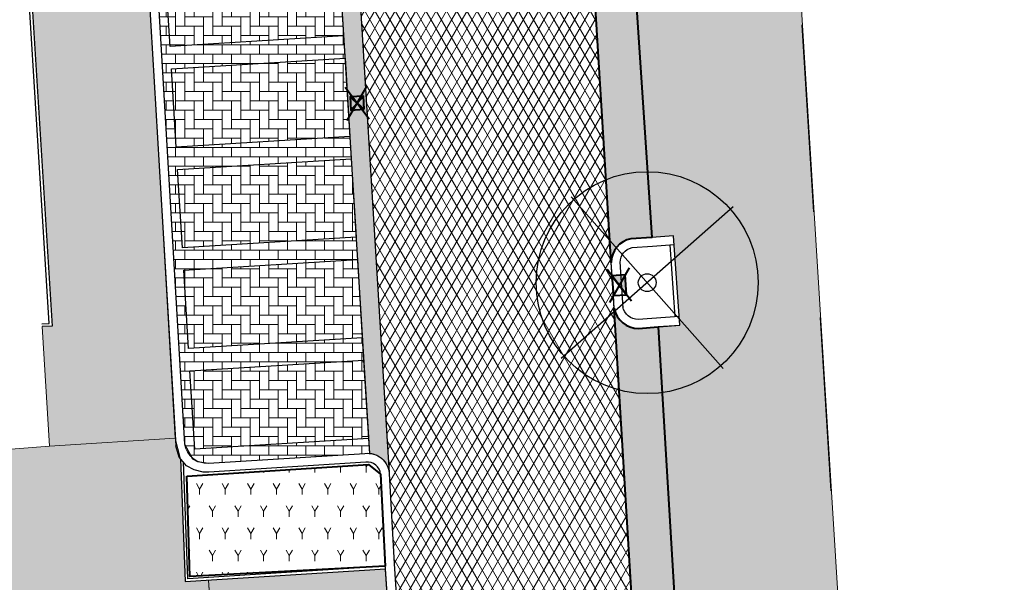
# Model space of a CAD drawing. Header units: metres. Extents: x -1 to 162893, y -2 to 502950.
# Tile 102 of 107: x 162609 to 162631, y 502842 to 502855. Entities that reach past the tile are written whole.
import ezdxf

# ---------------------------------------------------------------- set-up
doc = ezdxf.new("R2010")
doc.units = ezdxf.units.M
for name, color, linetype, lineweight, true_color in [('V-BH-GR-BEPLANTING_CULTUUR-A', 92, 'Continuous', 40, 0x00bd00), ('V-BH-VH-VERHARDING_BETONSTRAATSTEEN-A-Grijs-opritjes', 253, 'Continuous', 40, 0x828282), ('V-WE-VH-VERHARDING_ASFALT-A', 252, 'Continuous', 13, 0x696969), ('V-WE-VH-VERHARDING_BETONSTRAATSTEEN_KF_ELLEBOOG_GRIJS-A', 254, 'Continuous', 13, 0xbebebe), ('V-WE-VH-VERHARDING_TEGEL_300x300x45_GRIJS-A', 253, 'Continuous', 13, 0x828282)]:
    doc.layers.add(name, color=color, linetype=linetype, lineweight=lineweight, true_color=true_color)
for name, color, linetype, lineweight in [('V-BH-RI-GWA_KOLK-S', 30, 'Continuous', 40), ('V-BH-VH-KANTOPSLUITING_OPSLUITBAND_100X200-G', 150, 'Continuous', 30), ('V-BH-VH-KANTOPSLUITING_OPSLUITBAND_60X200-G', 150, 'Continuous', 30), ('V-BH-VH-KANTOPSLUITING_TROTTOIRBAND_180 200-G', 6, 'Continuous', 30), ('V-BH-VH-KANTOPSLUITING_VOORKANTBAND-G', 2, 'Continuous', 30), ('V-BH-VH-MATERIAALGRENS-G', 7, 'Continuous', 30), ('V-WE-GR-BEPLANTING-A-250', 92, 'Continuous', 18), ('V-WE-GR-BOOM-S', 1, 'Continuous', 30), ('V-WE-VH-GESLOTENVERHARDING_ASFALT-A-200', 12, 'Continuous', 18), ('V-WE-VH-GOOT_BSS_DIKFORMAAT_6STREK-G', 5, 'Continuous', 30), ('V-WE-VH-OPENVERHARDING_BETONSTRAATSTEEN-A', 92, 'Continuous', 18), ('V-WE-VH-OPENVERHARDING_TEGEL-A', 92, 'Continuous', 18), ('V01-WE-VH-OPENVERHARDING_TEGEL-A', 92, 'Continuous', 18)]:
    doc.layers.add(name, color=color, linetype=linetype, lineweight=lineweight)
doc.layers.add('X-XX-AL-HULPLIJN 01-G', color=1, linetype='Continuous', lineweight=18, true_color=0xff0000, plot=False)
pattern_1 = [(0, (0, 0), (0.3, 0.15), [0.3, -0.3]), (90, (0, 0), (-0.3, 1.83697019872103e-17), [])]
pattern_2 = [(90, (0, 0), (-0.21, 0.21), [0.21, -0.21]), (180, (0, 0), (-2.571758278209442e-17, -0.21), [])]

# ---------------------------------------------------------------- blocks, each defined once
blk = doc.blocks.new('V-SRI-KOLK_STRAAT_300X300-SO96')
at = {"layer": 'V-BH-RI-GWA_KOLK-S', "ltscale": 0.02}
for p, q in [((-0.4229121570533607, 0.3489560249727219), (0.1235125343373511, -0.3679261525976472)), ((-0.3754868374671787, -0.399543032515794), (0.0760872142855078, 0.3805729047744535))]:
    blk.add_line(p, q, dxfattribs=at)
at = {"layer": 'V-BH-RI-GWA_KOLK-S', "ltscale": 0.2}
for p, q in [((0.009485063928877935, -0.1496998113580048), (-0.3088846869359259, 0.1307296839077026)), ((-0.009485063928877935, 0.1496998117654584), (-0.2899145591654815, -0.1686699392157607))]:
    blk.add_line(p, q, dxfattribs=at)
at = {"layer": 'V-BH-RI-GWA_KOLK-S', "ltscale": 0.2, "flags": 128}
blk.add_lwpolyline([(0.009485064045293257, -0.1496998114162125), (-0.009485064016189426, 0.1496998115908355), (-0.3088846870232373, 0.1307296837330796), (-0.2899145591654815, -0.1686699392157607), (0.009485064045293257, -0.1496998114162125)], dxfattribs=at)
blk = doc.blocks.new('V-SRI-KOLK_TROTTOIR-SO60')
at = {"layer": 'V-BH-RI-GWA_KOLK-S', "linetype": 'Continuous'}
blk.add_hatch(color=256, dxfattribs=at).paths.add_polyline_path([(0.1653769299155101, -0.2139520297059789), (0.1338876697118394, 0.2349448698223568), (-0.1653769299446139, 0.2139520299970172)])
at = {"layer": 'V-BH-RI-GWA_KOLK-S', "ltscale": 0.01999999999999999}
for p, q in [((0.2756282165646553, -0.3565867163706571), (-0.275628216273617, 0.3565867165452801)), ((0.223146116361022, 0.3915747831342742), (-0.2231461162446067, -0.3915747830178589))]:
    blk.add_line(p, q, dxfattribs=at)
at = {"layer": 'V-BH-RI-GWA_KOLK-S', "ltscale": 0.2}
blk.add_line((-0.1653769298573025, 0.2139520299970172), (0.1653769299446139, -0.2139520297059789), dxfattribs=at)
at = {"layer": 'V-BH-RI-GWA_KOLK-S', "ltscale": 0.2, "flags": 128}
blk.add_lwpolyline([(-0.1653769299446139, 0.2139520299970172), (-0.1338876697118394, -0.2349448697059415), (0.1653769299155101, -0.2139520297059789), (0.1338876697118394, 0.2349448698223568), (-0.1653769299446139, 0.2139520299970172)], dxfattribs=at)
blk = doc.blocks.new('V-SGR-BOOM_00116')
at = {"layer": 'V-WE-GR-BOOM-S', "ltscale": 0.0025}
for p, q in [((1.71157008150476, -1.935520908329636), (-1.711554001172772, 1.935516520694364)), ((1.935526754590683, 1.711559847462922), (-1.935510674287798, -1.711564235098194))]:
    blk.add_line(p, q, dxfattribs=at)
at = {"layer": 'V-WE-GR-BOOM-S', "ltscale": 2.5}
for radius in [2.5, 0.1999999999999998]:
    blk.add_circle((8.731149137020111e-11, 1.164153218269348e-10), radius, dxfattribs=at)

msp = doc.modelspace()

# ---------------------------------------------------------------- hatches: boundary and pattern name
at = {"layer": 'V-WE-GR-BEPLANTING-A-250'}
h = msp.add_hatch(dxfattribs=at)
h.set_pattern_fill('AGR-BEPLANTING_SOORT_01-SO', color=256, scale=0.5, pattern_type=2)
h.set_pattern_definition([(59.99999999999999, (162509.3585818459, 502748.5254328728), (-0.2886752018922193, 0.4999998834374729), [0.144338, -0.433013]), (120, (162509.3585818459, 502748.5254328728), (-0.5773502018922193, -1.165625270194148e-07), [0.144338, -0.433013]), (270, (162509.3585818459, 502748.5254328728), (0.2886749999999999, -0.5), [0.125, -0.875])])
h.paths.add_polyline_path([(162612.7074435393, 502844.3153469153), (162616.8022243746, 502844.5755988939), (162617.0673397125, 502844.3632859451), (162617.1770693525, 502842.2893946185), (162612.7761067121, 502842.0565395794)])
at = {"layer": 'V-WE-VH-GESLOTENVERHARDING_ASFALT-A-200'}
h = msp.add_hatch(dxfattribs=at)
h.set_pattern_fill('AVH-ASFALT-SO', color=256, scale=0.2, pattern_type=2)
h.set_pattern_definition([(59.99999999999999, (0, 0), (-0.1732050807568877, 0.1), []), (120, (0, 0), (-0.1732050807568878, -0.09999999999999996), [])])
edge = h.paths.add_edge_path()
edge.add_arc((162609.3195651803, 502874.9031168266), 6.050231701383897, 4.007977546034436, 45.0306067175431)
edge.add_line((162613.5954390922, 502879.1835614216), (162617.3206058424, 502883.0694306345))
edge.add_line((162617.3206058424, 502883.0694306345), (162617.3243589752, 502883.0528019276))
edge.add_line((162617.3243589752, 502883.0528019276), (162617.330601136, 502883.0336369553))
edge.add_line((162617.330601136, 502883.0336369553), (162617.3387813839, 502883.0148007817))
edge.add_line((162617.3387813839, 502883.0148007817), (162617.3488795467, 502882.9965820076))
edge.add_line((162617.3488795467, 502882.9965820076), (162617.3608184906, 502882.9792680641))
edge.add_line((162617.3608184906, 502882.9792680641), (162617.3744644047, 502882.9631311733))
edge.add_line((162617.3744644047, 502882.9631311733), (162617.3896312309, 502882.9484145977))
edge.add_line((162617.3896312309, 502882.9484145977), (162617.4060889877, 502882.9353205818))
edge.add_line((162617.4060889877, 502882.9353205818), (162617.423575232, 502882.9240012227))
edge.add_line((162617.423575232, 502882.9240012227), (162617.441808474, 502882.9145531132))
edge.add_line((162617.441808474, 502882.9145531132), (162617.460502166, 502882.9070160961))
edge.add_line((162617.460502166, 502882.9070160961), (162617.4793779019, 502882.9013759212))
edge.add_line((162617.4793779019, 502882.9013759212), (162617.4981767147, 502882.8975701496))
edge.add_line((162617.4981767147, 502882.8975701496), (162617.5166677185, 502882.8954963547))
edge.add_line((162617.5166677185, 502882.8954963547), (162617.9166990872, 502882.8954402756))
edge.add_line((162617.9166990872, 502882.8954402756), (162617.9351909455, 502882.8975098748))
edge.add_line((162617.9351909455, 502882.8975098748), (162617.9539910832, 502882.901311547))
edge.add_line((162617.9539910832, 502882.901311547), (162617.9728685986, 502882.9069478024))
edge.add_line((162617.9728685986, 502882.9069478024), (162617.9915644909, 502882.9144811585))
edge.add_line((162617.9915644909, 502882.9144811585), (162618.0098003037, 502882.9239259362))
edge.add_line((162618.0098003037, 502882.9239259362), (162618.0272894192, 502882.935242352))
edge.add_line((162618.0272894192, 502882.935242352), (162618.043750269, 502882.9483338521))
edge.add_line((162618.043750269, 502882.9483338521), (162618.0589203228, 502882.9630483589))
edge.add_line((162618.0589203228, 502882.9630483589), (162618.0725695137, 502882.9791836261))
edge.add_line((162618.0725695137, 502882.9791836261), (162618.0845117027, 502882.9964963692))
edge.add_line((162618.0845117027, 502882.9964963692), (162618.0946130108, 502883.0147143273))
edge.add_line((162618.0946130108, 502883.0147143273), (162618.1027962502, 502883.0335500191))
edge.add_line((162618.1027962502, 502883.0335500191), (162618.1090412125, 502883.0527147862))
edge.add_line((162618.1090412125, 502883.0527147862), (162618.1133811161, 502883.071931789))
edge.add_line((162618.1133811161, 502883.071931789), (162618.1158959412, 502883.0909468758))
edge.add_line((162618.1158959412, 502883.0909468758), (162618.1167036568, 502883.1095366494))
edge.add_line((162618.1167036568, 502883.1095366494), (162618.1158980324, 502883.1281265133))
edge.add_line((162618.1158980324, 502883.1281265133), (162618.1133853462, 502883.1471418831))
edge.add_line((162618.1133853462, 502883.1471418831), (162618.1090476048, 502883.1663593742))
edge.add_line((162618.1090476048, 502883.1663593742), (162618.1028047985, 502883.1855248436))
edge.add_line((162618.1028047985, 502883.1855248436), (162618.0946236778, 502883.2043614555))
edge.add_line((162618.0946236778, 502883.2043614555), (162618.0845244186, 502883.22258055))
edge.add_line((162618.0845244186, 502883.22258055), (162618.0725841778, 502883.2398946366))
edge.add_line((162618.0725841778, 502883.2398946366), (162618.0589368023, 502883.2560314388))
edge.add_line((162618.0589368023, 502883.2560314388), (162618.0437684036, 502883.2707476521))
edge.add_line((162618.0437684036, 502883.2707476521), (162618.0273090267, 502883.2838410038))
edge.add_line((162618.0273090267, 502883.2838410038), (162618.0098211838, 502883.2951593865))
edge.add_line((162618.0098211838, 502883.2951593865), (162617.9915864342, 502883.3046062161))
edge.add_line((162617.9915864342, 502883.3046062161), (162617.9728913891, 502883.3121416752))
edge.add_line((162617.9728913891, 502883.3121416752), (162617.9540145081, 502883.3177800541))
edge.add_line((162617.9540145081, 502883.3177800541), (162617.9352147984, 502883.3215838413))
edge.add_line((162617.9352147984, 502883.3215838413), (162617.9167231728, 502883.3236555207))
edge.add_line((162617.9167231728, 502883.3236555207), (162617.5643781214, 502883.323719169))
edge.add_line((162617.5643781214, 502883.323719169), (162619.9557354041, 502885.8182388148))
edge.add_arc((162619.6709954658, 502885.502493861), 0.4251725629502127, -4.247968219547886, 47.95574525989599, ccw=False)
edge.add_line((162620.095, 502885.471), (162620.716, 502874.552))
edge.add_line((162620.716, 502874.552), (162620.806, 502873.269))
edge.add_line((162620.806, 502873.269), (162621.4859999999, 502861.7550000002))
edge.add_line((162621.4859999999, 502861.7550000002), (162621.4944499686, 502861.6234579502))
edge.add_line((162621.4944499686, 502861.6234579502), (162621.4918087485, 502861.6232726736))
edge.add_line((162621.4918087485, 502861.6232726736), (162621.5232980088, 502861.1743757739))
edge.add_line((162621.5232980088, 502861.1743757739), (162621.5530000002, 502860.7119999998))
edge.add_line((162621.5530000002, 502860.7119999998), (162622.2669999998, 502849.1319999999))
edge.add_line((162622.2669999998, 502849.1319999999), (162622.2860091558, 502848.8321737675))
edge.add_line((162622.2860091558, 502848.8321737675), (162622.2829936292, 502848.831962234))
edge.add_line((162622.2829936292, 502848.831962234), (162622.3144828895, 502848.3830653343))
edge.add_line((162622.3144828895, 502848.3830653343), (162622.3329999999, 502848.091))
edge.add_line((162622.3329999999, 502848.091), (162623.0290000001, 502836.6110000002))
edge.add_line((162623.0290000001, 502836.6110000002), (162623.1140000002, 502835.4470000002))
edge.add_line((162623.1140000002, 502835.4470000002), (162623.8309999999, 502824.0590000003))
edge.add_line((162623.8309999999, 502824.0590000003), (162623.8840000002, 502822.964))
edge.add_line((162623.8840000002, 502822.964), (162624.4889595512, 502813.873))
edge.add_line((162624.4889595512, 502813.873), (162624.396, 502813.873))
edge.add_line((162624.396, 502813.873), (162624.396, 502813.373))
edge.add_line((162624.396, 502813.373), (162624.5222319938, 502813.373))
edge.add_line((162624.5222319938, 502813.373), (162624.649, 502811.4680000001))
edge.add_line((162624.649, 502811.4680000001), (162624.6560000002, 502811.3589999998))
edge.add_arc((162634.8561415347, 502812.1834142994), 10.23340345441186, 184.6208188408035, 184.8655220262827)
edge.add_line((162624.6596139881, 502811.3154441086), (162619.3579741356, 502810.9313252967))
edge.add_line((162619.3579741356, 502810.9313252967), (162619.356, 502810.975))
edge.add_line((162619.356, 502810.975), (162617.7650000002, 502836.866))
edge.add_line((162617.7650000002, 502836.866), (162617.5970000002, 502839.005))
edge.add_line((162617.5970000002, 502839.005), (162617.374, 502842.342))
edge.add_line((162617.374, 502842.342), (162617.2669999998, 502844.3750000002))
edge.add_arc((162616.7800543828, 502844.3441708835), 0.4879205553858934, 3.622630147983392, 6.076395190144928)
edge.add_line((162617.2652336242, 502844.3958194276), (162617.2655936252, 502844.3958473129))
edge.add_line((162617.2655936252, 502844.3958473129), (162617.2373781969, 502844.8563954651))
edge.add_line((162617.2373781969, 502844.8563954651), (162615.6479999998, 502870.686))
edge.add_line((162615.6479999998, 502870.686), (162615.535, 502872.897))
edge.add_line((162615.535, 502872.897), (162615.3549999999, 502875.326))
at = {"layer": 'V-WE-VH-GOOT_BSS_DIKFORMAAT_6STREK-G'}
h = msp.add_hatch(dxfattribs=at)
h.set_pattern_fill('AVH-BSS_DIKFORMAAT_HALFST', color=256, angle=90, pattern_type=2)
h.set_pattern_definition([(90, (0, 0), (-0.1035, 0.207), [0.069, -0.069]), (180, (0, 0), (-8.450062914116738e-18, -0.069), [])])
edge = h.paths.add_edge_path()
edge.add_arc((162615.2060626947, 502870.6891329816), 0.4419484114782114, 276.2330899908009, 359.59382307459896, ccw=False)
edge.add_line((162615.2540465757, 502870.2497971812), (162616.8181710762, 502844.8306003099))
edge.add_arc((162616.7797746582, 502844.3434777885), 0.4886334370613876, 6.152519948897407, 85.49309799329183, ccw=False)
edge.add_line((162617.2655936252, 502844.3958473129), (162615.648000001, 502870.6859999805))
at = {"layer": 'V-WE-VH-OPENVERHARDING_BETONSTRAATSTEEN-A'}
h = msp.add_hatch(dxfattribs=at)
h.set_pattern_fill('AVH-BSS_KEIFORMAAT_HALFST', color=256, scale=2, angle=90, pattern_type=2)
h.set_pattern_definition(pattern_2)
edge = h.paths.add_edge_path()
edge.add_arc((162627.3808135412, 502775.5408340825), 0.5000000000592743, 92.78974867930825, 183.9481949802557)
edge.add_line((162626.8820001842, 502775.5064068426), (162626.882, 502775.5064095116))
edge.add_line((162626.882, 502775.5064095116), (162626.882, 502775.5062649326))
edge.add_arc((162627.4232934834, 502775.5056324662), 0.5412938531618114, 179.9330536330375, 180.0669463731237)
edge.add_line((162626.8819999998, 502775.5049999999), (162626.2, 502787.031))
edge.add_line((162626.2, 502787.031), (162626.1952967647, 502787.1032010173))
edge.add_arc((162626.6942392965, 502787.1357025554), 0.4999999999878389, 183.727029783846, 273.2892340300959)
edge.add_line((162626.7229275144, 502786.6365262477), (162626.6614531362, 502786.6324214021))
edge.add_line((162626.6614531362, 502786.6324214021), (162626.7040000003, 502786.635))
edge.add_line((162626.7040000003, 502786.635), (162627.164, 502786.67))
edge.add_line((162627.164, 502786.67), (162627.803, 502776.062))
edge.add_line((162627.803, 502776.062), (162627.3564780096, 502776.0402415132))
edge = h.paths.add_edge_path()
edge.add_arc((162627.4795028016, 502774.4666394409), 0.4999999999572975, 189.5311365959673, 274.434869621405)
edge.add_line((162627.5181657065, 502773.9681365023), (162627.929, 502774))
edge.add_line((162627.929, 502774), (162628.572, 502763.431))
edge.add_line((162628.572, 502763.431), (162628.1335287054, 502763.4061386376))
edge.add_arc((162628.1618332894, 502762.9069404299), 0.5000000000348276, 93.24520124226, 182.8978858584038)
edge.add_line((162627.6624726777, 502762.8816623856), (162627.662, 502762.891))
edge.add_line((162627.662, 502762.891), (162626.9860000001, 502774.3730000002))
edge.add_arc((162627.4390552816, 502774.4334990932), 0.457076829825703, 187.6060401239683, 188.6541645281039)
edge.add_line((162626.987182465, 502774.3647227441), (162626.988, 502774.359))
edge.add_line((162626.988, 502774.359), (162626.99, 502774.346))
edge.add_line((162626.99, 502774.346), (162626.996, 502774.32))
edge.add_line((162626.996, 502774.32), (162626.999, 502774.306))
edge.add_line((162626.999, 502774.306), (162627.003, 502774.2940000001))
edge.add_line((162627.003, 502774.2940000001), (162627.012, 502774.268))
edge.add_line((162627.012, 502774.268), (162627.0193736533, 502774.2524285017))
edge.add_line((162627.0193736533, 502774.2524285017), (162626.9971923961, 502774.3165528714))
edge.add_arc((162627.4390552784, 502774.4334990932), 0.457076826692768, 192.4768148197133, 194.8243614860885, ccw=False)
edge.add_line((162626.9927730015, 502774.3347501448), (162626.9864049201, 502774.3838476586))
edge = h.paths.add_edge_path()
edge.add_arc((162629.707149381, 502737.8325094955), 0.4999999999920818, 93.52145337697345, 181.2028842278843)
edge.add_line((162629.207259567, 502737.8220131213), (162629.206, 502737.8819999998))
edge.add_line((162629.206, 502737.8819999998), (162627.715, 502761.8439999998))
edge.add_line((162627.715, 502761.8439999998), (162627.7141440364, 502761.8609093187))
edge.add_arc((162628.2135046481, 502761.8861873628), 0.500000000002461, 182.8978858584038, 273.2670969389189)
edge.add_line((162628.242, 502761.3869999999), (162628.696, 502761.4129999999))
edge.add_line((162628.696, 502761.4129999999), (162630.106, 502738.3579999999))
edge.add_line((162630.106, 502738.3579999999), (162629.6764382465, 502738.3315654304))
edge = h.paths.add_edge_path()
edge.add_line((162629.757742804, 502736.2615950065), (162630.227, 502736.2879999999))
edge.add_line((162630.227, 502736.2879999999), (162630.7437738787, 502727.8271111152))
edge.add_line((162630.7437738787, 502727.8271111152), (162630.9581462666, 502726.4190751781))
edge.add_line((162630.9581462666, 502726.4190751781), (162630.563357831, 502726.3700425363))
edge.add_arc((162630.6249842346, 502725.8738548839), 0.5000000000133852, 97.07986877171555, 183.6527747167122)
edge.add_line((162630.126, 502725.8420000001), (162629.844, 502727.6600000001))
edge.add_line((162629.844, 502727.6600000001), (162629.2310686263, 502736.7231986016))
edge.add_arc((162629.729652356, 502736.7608053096), 0.5000000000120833, 184.3134847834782, 273.220623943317)
edge = h.paths.add_edge_path()
edge.add_arc((162624.4154301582, 502823.0317264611), 0.5357283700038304, 187.2627319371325, 269.8470454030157)
edge.add_line((162624.4140000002, 502822.4959999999), (162624.8527775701, 502822.5271272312))
edge.add_line((162624.8527775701, 502822.5271272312), (162625.54587805, 502811.9441311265))
edge.add_line((162625.54587805, 502811.9441311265), (162625.0929999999, 502811.91))
edge.add_arc((162625.114609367, 502811.4442883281), 0.4662127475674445, 92.65666113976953, 177.0846675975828)
edge.add_line((162624.6489999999, 502811.4680000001), (162624.5222319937, 502813.373))
edge.add_line((162624.5222319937, 502813.373), (162624.896, 502813.373))
edge.add_line((162624.896, 502813.373), (162624.896, 502813.873))
edge.add_line((162624.896, 502813.873), (162624.4889595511, 502813.873))
edge.add_line((162624.4889595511, 502813.873), (162623.8840000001, 502822.964))
edge = h.paths.add_edge_path()
edge.add_arc((162624.3177421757, 502824.0845577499), 0.487412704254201, 93.6161693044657, 183.0057137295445)
edge.add_line((162623.8309999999, 502824.0590000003), (162623.1140000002, 502835.4470000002))
edge.add_arc((162623.547193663, 502835.5405681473), 0.4431836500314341, 192.1884203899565, 274.8936359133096)
edge.add_line((162623.5850000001, 502835.0990000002), (162624.087, 502835.1310000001))
edge.add_line((162624.087, 502835.1310000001), (162624.734354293, 502824.5975066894))
edge.add_line((162624.734354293, 502824.5975066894), (162624.2869999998, 502824.5710000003))
edge = h.paths.add_edge_path()
edge.add_arc((162623.5334421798, 502836.6358223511), 0.5050525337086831, 97.10193670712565, 182.8171111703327)
edge.add_line((162623.0290000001, 502836.6110000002), (162622.3329999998, 502848.091))
edge.add_arc((162622.876671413, 502848.1993600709), 0.5543649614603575, 191.2720072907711, 270.2406692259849)
edge.add_line((162622.8789999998, 502847.6449999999), (162623.3226697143, 502847.6788210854))
edge.add_line((162623.3226697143, 502847.6788210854), (162623.9519999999, 502837.174))
edge.add_line((162623.9519999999, 502837.174), (162623.471, 502837.1370000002))
edge = h.paths.add_edge_path()
edge.add_arc((162622.070741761, 502860.7833694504), 0.5226376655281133, 187.8486211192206, 268.1643183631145)
edge.add_line((162622.0540000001, 502860.2609999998), (162622.4779999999, 502860.279))
edge.add_line((162622.4779999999, 502860.279), (162623.183, 502849.695))
edge.add_line((162623.183, 502849.695), (162622.7089999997, 502849.6639999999))
edge.add_arc((162622.808008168, 502849.1321285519), 0.5410081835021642, 100.544945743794, 180.0136143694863)
edge.add_line((162622.2669999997, 502849.1319999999), (162621.5530000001, 502860.7119999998))
edge = h.paths.add_edge_path()
edge.add_arc((162622.0090381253, 502861.7799188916), 0.523631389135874, 98.34961821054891, 182.727656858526)
edge.add_line((162621.4859999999, 502861.7550000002), (162620.806, 502873.269))
edge.add_arc((162621.3036419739, 502873.303272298), 0.4988207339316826, 183.9397044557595, 275.7941176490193)
edge.add_line((162621.3540000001, 502872.8069999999), (162621.7600000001, 502872.8479999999))
edge.add_line((162621.7600000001, 502872.8479999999), (162622.4130000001, 502862.315))
edge.add_line((162622.4130000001, 502862.315), (162621.9329999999, 502862.2980000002))
h = msp.add_hatch(dxfattribs=at)
h.set_pattern_fill('AVH-BSS_KEIFORMAAT_HALFST', color=256, scale=2, angle=90, pattern_type=2)
h.set_pattern_definition(pattern_2)
edge = h.paths.add_edge_path()
edge.add_line((162616.0649999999, 502856.8150000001), (162616.1307539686, 502856.0017693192))
edge.add_line((162616.1307539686, 502856.0017693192), (162612.220400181, 502855.7622019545))
edge.add_line((162612.220400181, 502855.7622019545), (162612.3287649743, 502853.9934106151))
edge.add_line((162612.3287649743, 502853.9934106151), (162616.2391187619, 502854.2329779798))
edge.add_line((162616.2391187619, 502854.2329779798), (162616.2696938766, 502853.7339136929))
edge.add_line((162616.2696938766, 502853.7339136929), (162612.359340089, 502853.4943463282))
edge.add_line((162612.359340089, 502853.4943463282), (162612.4677048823, 502851.7255549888))
edge.add_line((162612.4677048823, 502851.7255549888), (162616.3780586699, 502851.9651223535))
edge.add_line((162616.3780586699, 502851.9651223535), (162616.40986549, 502851.4661335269))
edge.add_line((162616.40986549, 502851.4661335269), (162612.4982799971, 502851.2264907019))
edge.add_line((162612.4982799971, 502851.2264907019), (162612.6066447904, 502849.4576993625))
edge.add_line((162612.6066447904, 502849.4576993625), (162616.5187030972, 502849.6973711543))
edge.add_line((162616.5187030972, 502849.6973711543), (162616.5494116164, 502849.1983150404))
edge.add_line((162616.5494116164, 502849.1983150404), (162612.6372199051, 502848.9586350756))
edge.add_line((162612.6372199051, 502848.9586350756), (162612.7455846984, 502847.1898437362))
edge.add_line((162612.7455846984, 502847.1898437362), (162616.655938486, 502847.4294111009))
edge.add_line((162616.655938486, 502847.4294111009), (162616.6889577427, 502846.9304965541))
edge.add_line((162616.6889577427, 502846.9304965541), (162612.7761598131, 502846.6907794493))
edge.add_line((162612.7761598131, 502846.6907794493), (162612.8845246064, 502844.9219881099))
edge.add_line((162612.8845246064, 502844.9219881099), (162616.7977953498, 502845.1617341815))
edge.add_line((162616.7977953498, 502845.1617341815), (162616.8181710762, 502844.8306003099))
edge.add_line((162616.8181710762, 502844.8306003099), (162613.192, 502844.609))
edge.add_arc((162613.1606874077, 502845.1213856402), 0.5133415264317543, 189.2352774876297, 273.49707495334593, ccw=False)
edge.add_line((162612.654, 502845.039), (162612.031, 502855.577))
edge.add_arc((162612.5076362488, 502855.610226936), 0.477792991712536, 90.52164510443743, 183.987712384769, ccw=False)
edge.add_line((162612.5032862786, 502856.0880001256), (162615.603, 502856.299))
edge.add_arc((162615.5856463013, 502856.7793631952), 0.4806765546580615, 272.068979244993, 364.2517440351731)
at = {"layer": 'V-WE-VH-OPENVERHARDING_TEGEL-A'}
h = msp.add_hatch(dxfattribs=at)
h.set_pattern_fill('AVH-TEGEL_300X300_HALFST', color=256, pattern_type=2)
h.set_pattern_definition(pattern_1)
edge = h.paths.add_edge_path()
edge.add_line((162619.5877236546, 502886.1220957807), (162624.6295772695, 502885.7560025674))
edge.add_line((162624.6295772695, 502885.7560025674), (162629.206, 502812.206))
edge.add_line((162629.206, 502812.206), (162630.7706119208, 502812.3155844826))
edge.add_line((162630.7706119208, 502812.3155844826), (162631.1212310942, 502806.3666812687))
edge.add_line((162631.1212310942, 502806.3666812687), (162630.0710625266, 502806.3220037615))
edge.add_arc((162629.8588347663, 502811.3105301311), 4.993038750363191, 199.1258154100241, 272.43607549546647, ccw=False)
edge.add_line((162625.1414048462, 502809.6745928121), (162624.8487411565, 502811.4578279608))
edge.add_line((162624.8487411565, 502811.4578279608), (162625.105152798, 502811.7103487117))
edge.add_line((162625.105152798, 502811.7103487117), (162625.5609084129, 502811.7446967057))
edge.add_line((162625.5609084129, 502811.7446967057), (162624.8527775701, 502822.5271272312))
edge.add_line((162624.8527775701, 502822.5271272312), (162625.358, 502822.567))
edge.add_line((162625.358, 502822.567), (162625.2021040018, 502824.6252218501))
edge.add_line((162625.2021040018, 502824.6252218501), (162624.7445520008, 502824.5981109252))
edge.add_line((162624.7445520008, 502824.5981109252), (162624.0869999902, 502835.1309999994))
edge.add_line((162624.0869999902, 502835.1309999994), (162624.575, 502835.1309999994))
edge.add_line((162624.575, 502835.1309999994), (162624.429, 502837.213))
edge.add_line((162624.429, 502837.213), (162623.9519999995, 502837.1739999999))
edge.add_line((162623.9519999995, 502837.1739999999), (162623.322, 502847.69))
edge.add_line((162623.322, 502847.69), (162623.8130754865, 502847.7162048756))
edge.add_line((162623.8130754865, 502847.7162048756), (162623.671, 502849.731))
edge.add_line((162623.671, 502849.731), (162623.1830000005, 502849.6950000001))
edge.add_line((162623.1830000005, 502849.6950000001), (162622.4780000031, 502860.2790000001))
edge.add_line((162622.4780000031, 502860.2790000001), (162623.028, 502860.292))
edge.add_line((162623.028, 502860.292), (162622.9264013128, 502862.3358104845))
edge.add_line((162622.9264013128, 502862.3358104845), (162622.4130000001, 502862.315))
edge.add_line((162622.4130000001, 502862.315), (162621.7600000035, 502872.8480000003))
edge.add_line((162621.7600000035, 502872.8480000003), (162622.245, 502872.888))
edge.add_line((162622.245, 502872.888), (162622.134, 502874.6787549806))
edge.add_line((162622.134, 502874.6787549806), (162620.9137044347, 502874.5980455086))
edge.add_line((162620.9137044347, 502874.5980455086), (162620.2953501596, 502885.4705259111))
edge.add_arc((162619.4284682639, 502885.2391012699), 0.8972410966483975, 14.94722115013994, 79.77614259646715)
at = {"layer": 'V-WE-VH-VERHARDING_BETONSTRAATSTEEN_KF_ELLEBOOG_GRIJS-A'}
h = msp.add_hatch(dxfattribs=at)
h.set_pattern_fill('AVH-BSS_KEIFORMAAT_ELLEBOOG', color=256, scale=2, pattern_type=2)
h.set_pattern_definition([(0, (0, 0), (0.21, 0.21), [0.63, -0.21]), (270, (0, 0.42), (0.21, 0.21), [0.63, -0.21])])
h.paths.add_polyline_path([(162612.7455846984, 502847.1898437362), (162612.6372199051, 502848.9586350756), (162616.5475736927, 502849.1982024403), (162616.655938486, 502847.4294111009)])
h.paths.add_polyline_path([(162612.6066447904, 502849.4576993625), (162612.4982799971, 502851.2264907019), (162616.4086337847, 502851.4660580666), (162616.516998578, 502849.6972667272)])
h.paths.add_polyline_path([(162612.4677048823, 502851.7255549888), (162612.359340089, 502853.4943463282), (162616.2696938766, 502853.7339136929), (162616.3780586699, 502851.9651223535)])
h.paths.add_polyline_path([(162612.3287649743, 502853.9934106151), (162612.220400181, 502855.7622019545), (162616.1307539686, 502856.0017693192), (162616.2391187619, 502854.2329779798)])
h.paths.add_polyline_path([(162612.8845246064, 502844.9219881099), (162612.7761598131, 502846.6907794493), (162616.6865136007, 502846.930346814), (162616.794878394, 502845.1615554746)])
at = {"layer": 'V01-WE-VH-OPENVERHARDING_TEGEL-A'}
h = msp.add_hatch(dxfattribs=at)
h.set_pattern_fill('AVH-TEGEL_300X300_HALFST', color=256, pattern_type=2)
h.set_pattern_definition(pattern_1)
edge = h.paths.add_edge_path()
edge.add_arc((162612.507636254, 502855.6102269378), 0.677792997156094, 183.3105807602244, 183.8093818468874)
edge.add_line((162611.8313407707, 502855.5651962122), (162611.8313499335, 502855.5651968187))
edge.add_line((162611.8313499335, 502855.5651968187), (162611.8314842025, 502855.563091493))
edge.add_line((162611.8314842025, 502855.563091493), (162612.4459752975, 502845.1688304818))
edge.add_line((162612.4459752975, 502845.1688304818), (162609.61, 502844.9890000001))
edge.add_line((162609.61, 502844.9890000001), (162609.447, 502847.6840000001))
edge.add_line((162609.447, 502847.6840000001), (162609.672, 502847.698))
edge.add_line((162609.672, 502847.698), (162609.17, 502855.7530000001))
edge.add_line((162609.17, 502855.7530000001), (162608.5919999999, 502865.035))
edge.add_line((162608.5919999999, 502865.035), (162608.6918064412, 502865.0412188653))
edge.add_line((162608.6918064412, 502865.0412188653), (162608.4405897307, 502869.0729907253))
edge.add_line((162608.4405897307, 502869.0729907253), (162608.42, 502870.76))
edge.add_line((162608.42, 502870.76), (162608.363, 502871.7280000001))
edge.add_line((162608.363, 502871.7280000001), (162607.8238611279, 502880.8904254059))
edge.add_line((162607.8238611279, 502880.8904254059), (162608.1511673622, 502880.8643974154))
edge.add_line((162608.1511673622, 502880.8643974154), (162608.1434830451, 502880.7630266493))
edge.add_line((162608.1434830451, 502880.7630266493), (162608.5921956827, 502880.7290124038))
edge.add_line((162608.5921956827, 502880.7290124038), (162608.5997543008, 502880.8287249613))
edge.add_line((162608.5997543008, 502880.8287249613), (162609.7211894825, 502880.739546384))
edge.add_line((162609.7211894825, 502880.739546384), (162609.7222340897, 502880.7394743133))
edge.add_arc((162609.3195651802, 502874.9031168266), 5.850231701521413, 4.0079777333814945, 86.05323585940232, ccw=False)
edge.add_line((162615.155489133, 502875.3120209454), (162615.1555172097, 502875.3116202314))
edge.add_line((162615.1555172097, 502875.3116202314), (162615.2275284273, 502874.3398688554))
edge.add_line((162615.2275284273, 502874.3398688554), (162615.1277751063, 502874.3328713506))
edge.add_line((162615.1277751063, 502874.3328713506), (162615.1592643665, 502873.8839744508))
edge.add_line((162615.1592643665, 502873.8839744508), (162615.2607845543, 502873.8910958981))
edge.add_line((162615.2607845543, 502873.8910958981), (162615.3280841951, 502872.9829246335))
edge.add_line((162615.3280841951, 502872.9829246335), (162610.7605659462, 502872.6669451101))
edge.add_line((162610.7605659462, 502872.6669451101), (162610.9374967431, 502869.5483971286))
edge.add_line((162610.9374967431, 502869.5483971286), (162610.9520873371, 502869.5493237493))
edge.add_line((162610.9520873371, 502869.5493237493), (162611.6250931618, 502858.7992843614))
edge.add_line((162611.6250931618, 502858.7992843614), (162611.8309743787, 502855.5710854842))
h = msp.add_hatch(dxfattribs=at)
h.set_pattern_fill('AVH-TEGEL_300X300_HALFST', color=256, pattern_type=2)
h.set_pattern_definition(pattern_1)
h.paths.add_polyline_path([(162540.7201446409, 502842.1252982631), (162542.9598809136, 502842.2673209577), (162570.504961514, 502844.0088267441), (162577.8501097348, 502844.5253728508), (162577.9447508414, 502842.966394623), (162605.4618400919, 502844.671123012), (162609.6100000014, 502844.9890000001), (162612.4459752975, 502845.1688304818), (162612.5663969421, 502844.7090857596), (162612.6709463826, 502841.9426890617), (162613.1933190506, 502841.9759113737), (162613.3579999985, 502839.4860000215), (162574.928, 502837.149), (162575.1259999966, 502834.7519999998), (162568.46, 502834.435), (162568.3255574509, 502836.727), (162560.652, 502836.298), (162560.791, 502834.162), (162557.8780768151, 502833.978813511), (162557.739, 502836.127), (162544.751, 502835.276), (162544.8446734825, 502833.5893919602), (162541.312935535, 502833.3558053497)])
h = msp.add_hatch(dxfattribs=at)
h.set_pattern_fill('AVH-TEGEL_300X300_HALFST', color=256, pattern_type=2)
h.set_pattern_definition(pattern_1)
edge = h.paths.add_edge_path()
edge.add_arc((162617.0894932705, 502838.9807018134), 0.308088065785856, -85.58278314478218, 2.433542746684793, ccw=False)
edge.add_line((162617.1132217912, 502838.6735288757), (162617.2218221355, 502837.1008350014))
edge.add_arc((162617.2105691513, 502836.7301816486), 0.3708241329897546, 16.240570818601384, 88.26104225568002, ccw=False)
edge.add_line((162617.5665958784, 502836.8338904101), (162617.9707213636, 502830.2573895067))
edge.add_line((162617.9707213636, 502830.2573895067), (162617.8709096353, 502830.2512560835))
edge.add_line((162617.8709096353, 502830.2512560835), (162617.8985100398, 502829.8021033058))
edge.add_line((162617.8985100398, 502829.8021033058), (162617.998321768, 502829.808236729))
edge.add_line((162617.998321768, 502829.808236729), (162618.9827629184, 502813.7880193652))
edge.add_line((162618.9827629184, 502813.7880193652), (162618.8829511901, 502813.781885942))
edge.add_line((162618.8829511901, 502813.781885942), (162618.9105515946, 502813.3327331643))
edge.add_line((162618.9105515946, 502813.3327331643), (162619.0103633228, 502813.3388665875))
edge.add_line((162619.0103633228, 502813.3388665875), (162619.1563765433, 502810.9627331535))
edge.add_line((162619.1563765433, 502810.9627331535), (162619.2372039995, 502809.1739690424))
edge.add_line((162619.2372039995, 502809.1739690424), (162619.2373982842, 502809.1703843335))
edge.add_line((162619.2373982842, 502809.1703843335), (162619.4485825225, 502805.8290835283))
edge.add_line((162619.4485825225, 502805.8290835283), (162617.89, 502805.7259999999))
edge.add_line((162617.89, 502805.7259999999), (162615.957, 502836.1529999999))
edge.add_line((162615.957, 502836.1529999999), (162613.615, 502836.0107803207))
edge.add_line((162613.615, 502836.0107803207), (162613.3580000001, 502839.4859999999))
edge.add_line((162613.3580000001, 502839.4859999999), (162613.1933190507, 502841.9759113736))
edge.add_line((162613.1933190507, 502841.9759113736), (162617.1810700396, 502842.2295278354))
edge.add_line((162617.1810700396, 502842.2295278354), (162617.3973034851, 502838.9937834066))

# ---------------------------------------------------------------- linework, layer by layer
at = {"layer": 'V-BH-GR-BEPLANTING_CULTUUR-A', "flags": 128}
msp.add_lwpolyline([(162612.7074435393, 502844.3153469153), (162616.8022243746, 502844.5755988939), (162617.0673397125, 502844.3632859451), (162617.1770693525, 502842.2893946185), (162612.7761067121, 502842.0565395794), (162612.7074435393, 502844.3153469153)], dxfattribs=at)
at = {"layer": 'V-BH-VH-KANTOPSLUITING_OPSLUITBAND_100X200-G'}
msp.add_line((162623.5853388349, 502849.5241372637), (162623.6992946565, 502847.9081115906), dxfattribs=at)
at = {"layer": 'V-BH-VH-KANTOPSLUITING_OPSLUITBAND_60X200-G', "flags": 128}
for points in [[(162609.4432738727, 502847.743884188), (162609.6083837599, 502847.7541576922), (162609.1101161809, 502855.7492679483)], [(162617.1770693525, 502842.2893946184), (162612.728578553, 502842.0064756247), (162612.6291807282, 502844.636559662)]]:
    msp.add_lwpolyline(points, dxfattribs=at)
at = {"layer": 'V-BH-VH-KANTOPSLUITING_TROTTOIRBAND_180 200-G'}
for p, q in [((162611.8313485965, 502855.5651967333), (162612.4557878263, 502845.0028522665)), ((162623.197714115, 502849.4955419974), (162623.6850683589, 502849.5314943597)), ((162622.5325992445, 502848.1036547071), (162622.4665992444, 502849.1446547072))]:
    msp.add_line(p, q, dxfattribs=at)
at = {"layer": 'V-BH-VH-KANTOPSLUITING_TROTTOIRBAND_180 200-G', "flags": 128}
for points in [[(162622.4669999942, 502849.132047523, -0.3526455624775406), (162622.7352832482, 502849.465291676), (162623.1960522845, 502849.4954263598)], [(162623.7978735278, 502847.9156262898), (162622.8717687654, 502847.8450290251, -0.3538007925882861), (162622.5291420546, 502848.1300934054, -0.3538007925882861)], [(162617.1132217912, 502838.6735288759, 0.4056710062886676), (162617.397228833, 502838.995435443), (162617.3974450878, 502838.9916644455), (162617.1744450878, 502842.3286644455), (162617.1742764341, 502842.3314882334), (162617.0672764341, 502844.3644882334), (162617.0673996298, 502844.3623630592, 0.4337881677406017), (162616.7428461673, 502844.6296770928), (162616.7361457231, 502844.6288038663), (162613.2012320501, 502844.4091879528), (162613.0707210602, 502844.4052330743), (162612.8692585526, 502844.4569599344), (162612.7021952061, 502844.5522153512), (162612.5364479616, 502844.7436819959), (162612.4557878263, 502845.0028522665)]]:
    msp.add_lwpolyline(points, format="xyb", dxfattribs=at)
at = {"layer": 'V-BH-VH-KANTOPSLUITING_VOORKANTBAND-G', "flags": 128}
for points in [[(162616.0649999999, 502856.8150000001, -0.4254162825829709), (162615.603, 502856.299), (162612.5119999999, 502856.0879999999, 0.4374662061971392), (162612.031, 502855.577), (162612.654, 502845.039), (162612.831, 502844.709), (162612.945, 502844.644), (162613.192, 502844.609), (162616.7169999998, 502844.8280000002, -0.4337881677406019), (162617.2669999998, 502844.3750000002, -0.4337881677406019)], [(162623.183, 502849.695), (162622.7089999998, 502849.6639999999, 0.361346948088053), (162622.2669999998, 502849.1319999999, 0.361346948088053)], [(162622.3329999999, 502848.091, 0.3588823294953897), (162622.8789999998, 502847.645), (162623.8130754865, 502847.7162048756)]]:
    msp.add_lwpolyline(points, format="xyb", dxfattribs=at)
for points in [[(162609.17, 502855.753), (162609.672, 502847.698), (162609.447, 502847.684)], [(162623.8130754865, 502847.7162048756), (162623.671, 502849.731), (162623.183, 502849.695)], [(162622.333, 502848.091), (162622.267, 502849.132)], [(162612.5663969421, 502844.7090857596), (162612.6709463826, 502841.9426890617), (162617.1810700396, 502842.2295278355)], [(162617.267, 502844.375), (162617.374, 502842.342)], [(162617.374, 502842.342), (162617.597, 502839.005)]]:
    msp.add_lwpolyline(points, dxfattribs=at)
at = {"layer": 'V-BH-VH-MATERIAALGRENS-G'}
for p, q in [((162615.2540465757, 502870.2497971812), (162616.8181710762, 502844.8306003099)), ((162617.2655936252, 502844.3958473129), (162617.2652336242, 502844.3958194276))]:
    msp.add_line(p, q, dxfattribs=at)
at = {"layer": 'V-BH-VH-MATERIAALGRENS-G', "flags": 128}
for points in [[(162615.6479999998, 502870.686), (162615.6732536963, 502870.2755923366), (162617.2373781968, 502844.8563954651), (162617.2655936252, 502844.3958473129)], [(162622.267, 502849.132), (162621.553, 502860.712)], [(162622.478, 502860.279), (162623.183, 502849.695)], [(162612.3287649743, 502853.9934106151), (162612.220400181, 502855.7622019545), (162616.1307539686, 502856.0017693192), (162616.2391187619, 502854.2329779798), (162612.3287649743, 502853.9934106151)], [(162626.829, 502850.273), (162626.566, 502854.485)], [(162612.4677048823, 502851.7255549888), (162612.359340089, 502853.4943463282), (162616.2696938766, 502853.7339136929), (162616.3780586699, 502851.9651223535), (162612.4677048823, 502851.7255549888)], [(162612.6066447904, 502849.4576993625), (162612.4982799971, 502851.2264907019), (162616.4086337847, 502851.4660580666), (162616.516998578, 502849.6972667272), (162612.6066447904, 502849.4576993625)], [(162612.7455846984, 502847.1898437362), (162612.6372199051, 502848.9586350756), (162616.5475736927, 502849.1982024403), (162616.655938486, 502847.4294111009), (162612.7455846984, 502847.1898437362)], [(162623.029, 502836.611), (162622.333, 502848.091)], [(162627.221, 502843.985), (162626.977, 502847.894)], [(162623.322, 502847.69), (162623.952, 502837.174)], [(162612.8845246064, 502844.9219881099), (162612.7761598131, 502846.6907794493), (162616.6865136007, 502846.930346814), (162616.794878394, 502845.1615554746), (162612.8845246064, 502844.9219881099)]]:
    msp.add_lwpolyline(points, dxfattribs=at)
at = {"layer": 'V-BH-VH-VERHARDING_BETONSTRAATSTEEN-A-Grijs-opritjes', "flags": 128}
for points in [[(162621.5530000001, 502860.7119999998, 0.3655309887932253), (162622.0540000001, 502860.2609999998), (162622.0540000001, 502860.2609999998), (162622.4779999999, 502860.279), (162623.183, 502849.695), (162622.7089999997, 502849.6639999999), (162622.7089999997, 502849.6639999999, 0.361346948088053), (162622.2669999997, 502849.1319999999), (162621.5530000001, 502860.7119999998)], [(162623.471, 502837.1370000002, 0.3924755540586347), (162623.0290000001, 502836.6110000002), (162623.0290000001, 502836.6110000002), (162622.3329999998, 502848.091), (162622.3329999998, 502848.091, 0.3588823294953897), (162622.8789999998, 502847.645), (162622.8789999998, 502847.6449999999), (162623.3226697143, 502847.6788210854), (162623.9519999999, 502837.174), (162623.471, 502837.1370000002)]]:
    msp.add_lwpolyline(points, format="xyb", dxfattribs=at)
at = {"layer": 'V-WE-VH-GOOT_BSS_DIKFORMAAT_6STREK-G'}
msp.add_line((162615.2540465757, 502870.2497971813), (162616.8181710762, 502844.8306003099), dxfattribs=at)
at = {"layer": 'V-WE-VH-VERHARDING_ASFALT-A', "flags": 128}
msp.add_lwpolyline([(162620.095, 502885.471), (162620.716, 502874.552), (162620.806, 502873.269), (162621.4859999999, 502861.7550000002), (162621.4944499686, 502861.6234579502), (162621.4918087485, 502861.6232726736), (162621.5232980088, 502861.1743757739), (162621.5530000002, 502860.7119999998), (162622.2669999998, 502849.1319999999), (162622.2860091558, 502848.8321737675), (162622.2829936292, 502848.831962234), (162622.3144828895, 502848.3830653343), (162622.3329999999, 502848.091), (162623.0290000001, 502836.6110000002)], dxfattribs=at)
msp.add_lwpolyline([(162617.5970000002, 502839.005), (162617.374, 502842.342), (162617.2669999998, 502844.3750000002), (162617.2669999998, 502844.3750000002), (162617.2669999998, 502844.3750000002, 0.01070697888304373), (162617.2652336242, 502844.3958194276), (162617.2652336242, 502844.3958194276), (162617.2655936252, 502844.3958473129), (162617.2373781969, 502844.8563954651), (162615.6479999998, 502870.686), (162615.535, 502872.897), (162615.3549999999, 502875.326)], format="xyb", dxfattribs=at)
at = {"layer": 'V-WE-VH-VERHARDING_TEGEL_300x300x45_GRIJS-A'}
for p, q in [((162609.61, 502844.989), (162612.4459752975, 502845.1688304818)), ((162613.358, 502839.486), (162613.1933190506, 502841.9759113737))]:
    msp.add_line(p, q, dxfattribs=at)
at = {"layer": 'V-WE-VH-VERHARDING_TEGEL_300x300x45_GRIJS-A', "flags": 128}
for points in [[(162611.8309743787, 502855.5710854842, 0.002176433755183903), (162611.8313407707, 502855.5651962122), (162611.8313499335, 502855.5651968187), (162611.8314842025, 502855.563091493), (162612.4459752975, 502845.1688304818), (162609.61, 502844.9890000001), (162609.447, 502847.6840000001), (162609.672, 502847.698), (162609.17, 502855.7530000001), (162608.5919999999, 502865.035)], [(162617.3973034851, 502838.9937834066, -0.404109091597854), (162617.1132217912, 502838.6735288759), (162617.1132217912, 502838.6735288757), (162617.2218221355, 502837.1008350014, -0.3250184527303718), (162617.5665958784, 502836.8338904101), (162617.9707213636, 502830.2573895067), (162617.8709096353, 502830.2512560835), (162617.8985100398, 502829.8021033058), (162617.998321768, 502829.808236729), (162618.9827629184, 502813.7880193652), (162618.8829511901, 502813.781885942), (162618.9105515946, 502813.3327331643), (162619.0103633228, 502813.3388665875), (162619.1563765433, 502810.9627331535), (162619.2372039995, 502809.1739690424), (162619.2373982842, 502809.1703843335), (162619.4485825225, 502805.8290835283), (162617.89, 502805.7259999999), (162615.957, 502836.1529999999), (162613.615, 502836.0107803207), (162613.3580000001, 502839.4859999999), (162613.1933190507, 502841.9759113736), (162617.1810700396, 502842.2295278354), (162617.3973034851, 502838.9937834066)]]:
    msp.add_lwpolyline(points, format="xyb", dxfattribs=at)
at = {"layer": 'X-XX-AL-HULPLIJN 01-G', "flags": 128}
for points in [[(162623.9519999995, 502837.1739999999), (162623.322, 502847.69), (162623.8130754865, 502847.7162048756), (162623.671, 502849.731), (162623.1830000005, 502849.6950000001), (162622.4780000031, 502860.2790000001), (162623.028, 502860.292), (162622.9264013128, 502862.3358104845), (162622.4130000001, 502862.315), (162621.7600000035, 502872.8480000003), (162622.245, 502872.888), (162622.134, 502874.6787549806), (162620.9137044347, 502874.5980455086), (162620.2953501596, 502885.4705259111, 0.2906637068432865), (162619.5877236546, 502886.1220957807, -35.19427516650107), (162619.5877236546, 502886.1220957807), (162624.6295772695, 502885.7560025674), (162629.206, 502812.206)], [(162612.220400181, 502855.7622019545), (162612.3287649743, 502853.9934106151), (162616.2391187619, 502854.2329779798), (162616.2696938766, 502853.7339136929), (162612.359340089, 502853.4943463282), (162612.4677048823, 502851.7255549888), (162616.3780586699, 502851.9651223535), (162616.40986549, 502851.4661335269), (162612.4982799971, 502851.2264907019), (162612.6066447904, 502849.4576993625), (162616.5187030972, 502849.6973711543), (162616.5494116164, 502849.1983150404), (162612.6372199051, 502848.9586350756), (162612.7455846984, 502847.1898437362), (162616.655938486, 502847.4294111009), (162616.6889577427, 502846.9304965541), (162612.7761598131, 502846.6907794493), (162612.8845246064, 502844.9219881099), (162616.7977953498, 502845.1617341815), (162616.8181710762, 502844.8306003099), (162613.192, 502844.609, -0.3851752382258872), (162612.654, 502845.039), (162612.031, 502855.577, -0.4320449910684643)]]:
    msp.add_lwpolyline(points, format="xyb", dxfattribs=at)
msp.add_lwpolyline([(162615.648000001, 502870.6859999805, -0.3806671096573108), (162615.2540465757, 502870.2497971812), (162616.8181710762, 502844.8306003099, -0.3607151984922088), (162617.2655936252, 502844.3958473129)], format="xyb", close=True, dxfattribs=at)
msp.add_lwpolyline([(162540.7201446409, 502842.1252982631), (162542.9598809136, 502842.2673209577), (162570.504961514, 502844.0088267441), (162577.8501097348, 502844.5253728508), (162577.9447508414, 502842.966394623), (162605.4618400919, 502844.671123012), (162609.6100000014, 502844.9890000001), (162612.4459752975, 502845.1688304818), (162612.5663969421, 502844.7090857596), (162612.6709463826, 502841.9426890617), (162613.1933190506, 502841.9759113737), (162613.3579999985, 502839.4860000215), (162574.928, 502837.149), (162575.1259999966, 502834.7519999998), (162568.46, 502834.435), (162568.3255574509, 502836.727), (162560.652, 502836.298), (162560.791, 502834.162), (162557.8780768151, 502833.978813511), (162557.739, 502836.127), (162544.751, 502835.276), (162544.8446734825, 502833.5893919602), (162541.312935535, 502833.3558053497)], close=True, dxfattribs=at)

# ---------------------------------------------------------------- block references
at = {"color": 7, "linetype": 'Continuous', "lineweight": 0}
for name, p in [('V-SRI-KOLK_STRAAT_300X300-SO96', (162616.6928107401, 502852.7294417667)), ('V-SGR-BOOM_00116', (162623.0770000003, 502848.6749999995)), ('V-SRI-KOLK_TROTTOIR-SO60', (162622.4483705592, 502848.6180102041))]:
    msp.add_blockref(name, p, dxfattribs=at)

doc.saveas('drawing.dxf')
